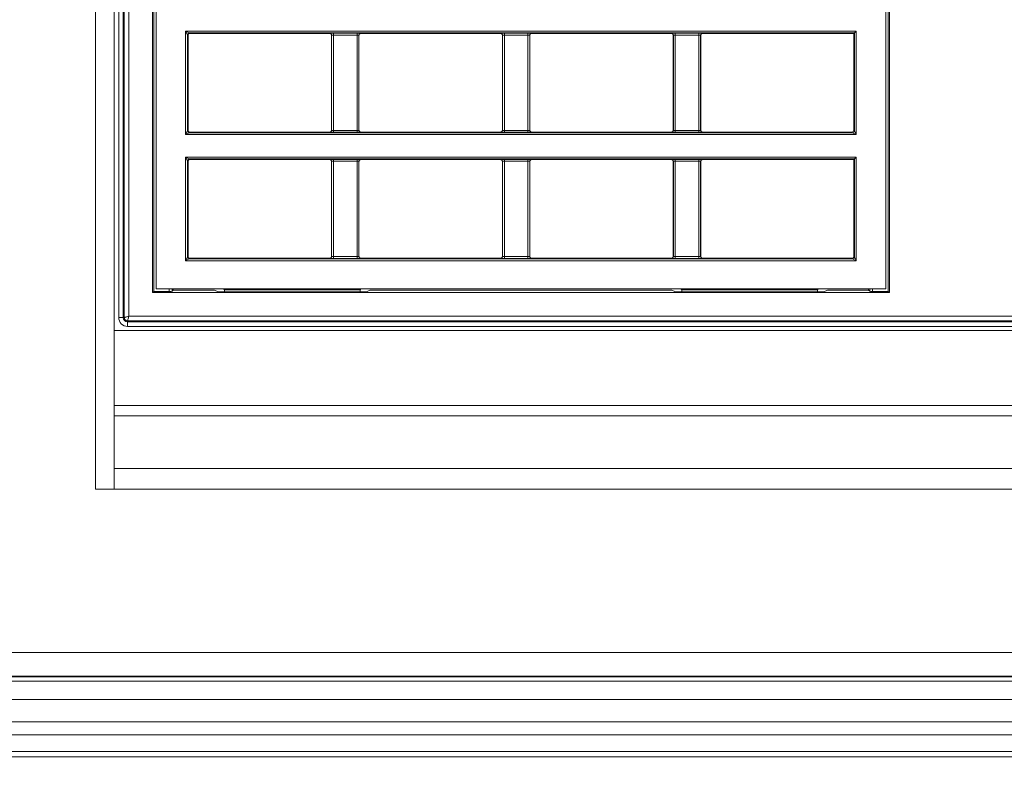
# Model space of a CAD drawing. Header units: millimetres. Extents: x 0 to 1118, y 0 to 864.
# Tile 128 of 256: x 311 to 338, y 410 to 431. Entities that reach past the tile are written whole.
import ezdxf

# ---------------------------------------------------------------- set-up
doc = ezdxf.new("R2010")
doc.units = ezdxf.units.MM
doc.styles.add('SLDTEXTSTYLE3', font='TXT', dxfattribs={"width": 0.605})
doc.dimstyles.new('SLDDIMSTYLE0', dxfattribs={"dimtxt": 3.175, "dimasz": 3.302, "dimexe": 0, "dimexo": 0.0625, "dimgap": 0.79375, "dimtad": 0, "dimtih": 1, "dimtoh": 1, "dimdec": 0, "dimlfac": 4, "dimrnd": 1e-09, "dimzin": 12, "dimdsep": 46, "dimtxsty": 'SLDTEXTSTYLE3', "dimsah": 1, "dimcen": 0.09, "dimadec": 0, "dimazin": 3, "dimtfac": 1, "dimtofl": 0, "dimtmove": 0, "dimatfit": 3, "dimfxl": 1, "dimfrac": 2, "dimtolj": 1, "dimtzin": 12, "dimarcsym": 0})

# ---------------------------------------------------------------- blocks, each defined once
blk = doc.blocks.new('_D')
at = {"color": 7, "linetype": 'Continuous', "lineweight": 0}
for p, q in [((297.585, 452.012), (447.586, 452.012)), ((445.986, 452.012), (445.986, 433.574)), ((445.986, 410.262), (445.986, 428.701)), ((390.092, 410.262), (447.586, 410.262))]:
    blk.add_line(p, q, dxfattribs=at)
for points in [[(445.986, 452.012), (445.478, 448.71), (446.494, 448.71)], [(445.986, 410.262), (446.494, 413.564), (445.478, 413.564)]]:
    blk.add_solid(points, dxfattribs=at)
at = {"color": 7, "linetype": 'Continuous', "lineweight": 0, "insert": (442.348, 432.794), "char_height": 3.175, "attachment_point": 1, "style": 'SLDTEXTSTYLE3'}
blk.add_mtext('167', dxfattribs=at)

msp = doc.modelspace()

# ---------------------------------------------------------------- linework, layer by layer
at = {"color": 7, "linetype": 'Continuous', "lineweight": 15}
for p, q in [((313.542, 418.325), (313.542, 477.7)), ((314.049, 418.325), (314.049, 477.7)), ((314.175, 423.012), (314.175, 473.012)), ((314.299, 473.012), (314.299, 423.012)), ((314.326, 423.012), (314.326, 473.012)), ((314.451, 472.979), (314.451, 423.045)), ((315.097, 423.691), (315.097, 472.334)), ((315.132, 472.299), (315.132, 423.726)), ((335.205, 423.726), (335.205, 472.299)), ((335.24, 472.334), (335.24, 423.691)), ((315.197, 472.198), (315.197, 423.791)), ((335.139, 423.791), (335.139, 472.198)), ((316.005, 428.009), (316.005, 430.837)), ((316.005, 430.837), (334.331, 430.837)), ((316.005, 430.837), (316.105, 430.787)), ((316.055, 430.737), (316.005, 430.837)), ((316.055, 430.737), (316.055, 428.109)), ((316.072, 430.721), (316.055, 430.737)), ((316.072, 430.721), (316.072, 428.126)), ((334.281, 430.787), (316.105, 430.787)), ((316.105, 430.787), (316.122, 430.771)), ((319.942, 430.771), (316.122, 430.771)), ((319.942, 430.771), (319.945, 430.774)), ((319.995, 430.724), (319.992, 430.721)), ((319.992, 430.721), (319.992, 428.126)), ((319.995, 428.122), (319.995, 430.724)), ((320.045, 430.776), (320.688, 430.776)), ((320.045, 430.776), (320.045, 430.726)), ((320.688, 430.726), (320.045, 430.726)), ((320.045, 430.726), (320.045, 428.121)), ((320.688, 430.776), (320.688, 430.726)), ((320.688, 428.121), (320.688, 430.726)), ((320.738, 430.724), (320.738, 428.122)), ((320.742, 430.721), (320.738, 430.724)), ((320.742, 428.126), (320.742, 430.721)), ((320.788, 430.774), (320.792, 430.771)), ((324.612, 430.771), (320.792, 430.771)), ((324.612, 430.771), (324.615, 430.774)), ((324.665, 430.724), (324.662, 430.721)), ((324.662, 430.721), (324.662, 428.126)), ((324.665, 428.122), (324.665, 430.724)), ((324.715, 430.776), (325.358, 430.776)), ((324.715, 430.776), (324.715, 430.726)), ((325.358, 430.726), (324.715, 430.726)), ((324.715, 430.726), (324.715, 428.121)), ((325.358, 430.776), (325.358, 430.726)), ((325.358, 428.121), (325.358, 430.726)), ((325.408, 430.724), (325.408, 428.122)), ((325.412, 430.721), (325.408, 430.724)), ((325.412, 428.126), (325.412, 430.721)), ((325.458, 430.774), (325.462, 430.771)), ((329.282, 430.771), (325.462, 430.771)), ((329.282, 430.771), (329.285, 430.774)), ((329.335, 430.724), (329.332, 430.721)), ((329.332, 430.721), (329.332, 428.126)), ((329.335, 428.122), (329.335, 430.724)), ((329.385, 430.776), (330.028, 430.776)), ((329.385, 430.776), (329.385, 430.726)), ((330.028, 430.726), (329.385, 430.726)), ((329.385, 430.726), (329.385, 428.121)), ((330.028, 430.776), (330.028, 430.726)), ((330.028, 428.121), (330.028, 430.726)), ((330.078, 430.724), (330.078, 428.122)), ((330.082, 430.721), (330.078, 430.724)), ((330.082, 428.126), (330.082, 430.721)), ((330.128, 430.774), (330.132, 430.771)), ((334.264, 430.771), (330.132, 430.771)), ((334.264, 430.771), (334.281, 430.787)), ((334.264, 428.126), (334.264, 430.771)), ((334.331, 430.837), (334.281, 430.787)), ((334.281, 428.109), (334.281, 430.787)), ((334.331, 430.837), (334.331, 428.009)), ((316.005, 428.009), (316.055, 428.109)), ((316.105, 428.059), (316.005, 428.009)), ((334.331, 428.009), (316.005, 428.009)), ((316.055, 428.109), (316.072, 428.126)), ((316.122, 428.076), (316.105, 428.059)), ((316.105, 428.059), (334.231, 428.059)), ((316.122, 428.076), (319.942, 428.076)), ((319.945, 428.072), (319.942, 428.076)), ((319.992, 428.126), (319.995, 428.122)), ((320.045, 428.121), (320.045, 428.071)), ((320.045, 428.121), (320.688, 428.121)), ((320.688, 428.071), (320.045, 428.071)), ((320.688, 428.121), (320.688, 428.071)), ((320.738, 428.122), (320.742, 428.126)), ((320.792, 428.076), (320.788, 428.072)), ((320.792, 428.076), (324.612, 428.076)), ((324.615, 428.072), (324.612, 428.076)), ((324.662, 428.126), (324.665, 428.122)), ((324.715, 428.121), (324.715, 428.071)), ((324.715, 428.121), (325.358, 428.121)), ((325.358, 428.071), (324.715, 428.071)), ((325.358, 428.121), (325.358, 428.071)), ((325.408, 428.122), (325.412, 428.126)), ((325.462, 428.076), (325.458, 428.072)), ((325.462, 428.076), (329.282, 428.076)), ((329.285, 428.072), (329.282, 428.076)), ((329.332, 428.126), (329.335, 428.122)), ((329.385, 428.121), (329.385, 428.071)), ((329.385, 428.121), (330.028, 428.121)), ((330.028, 428.071), (329.385, 428.071)), ((330.028, 428.121), (330.028, 428.071)), ((330.078, 428.122), (330.082, 428.126)), ((330.132, 428.076), (330.128, 428.072)), ((330.132, 428.076), (334.214, 428.076)), ((334.231, 428.059), (334.214, 428.076)), ((334.331, 428.009), (334.231, 428.059)), ((334.264, 428.126), (334.281, 428.109)), ((334.281, 428.109), (334.331, 428.009)), ((316.005, 424.564), (316.005, 427.392)), ((316.005, 427.392), (334.331, 427.392)), ((316.055, 427.292), (316.005, 427.392)), ((316.005, 427.392), (316.105, 427.342)), ((334.281, 427.342), (316.105, 427.342)), ((316.105, 427.342), (316.122, 427.326)), ((334.264, 427.326), (334.281, 427.342)), ((334.331, 427.392), (334.281, 427.342)), ((334.281, 424.664), (334.281, 427.342)), ((334.331, 427.392), (334.331, 424.564)), ((316.055, 427.292), (316.055, 424.664)), ((316.072, 427.276), (316.055, 427.292)), ((316.072, 427.276), (316.072, 424.681)), ((319.942, 427.326), (316.122, 427.326)), ((319.942, 427.326), (319.945, 427.329)), ((319.995, 427.279), (319.992, 427.276)), ((319.992, 427.276), (319.992, 424.681)), ((319.995, 424.677), (319.995, 427.279)), ((320.045, 427.331), (320.688, 427.331)), ((320.045, 427.281), (320.045, 427.331)), ((320.688, 427.281), (320.045, 427.281)), ((320.045, 427.281), (320.045, 424.676)), ((320.688, 427.281), (320.688, 427.331)), ((320.688, 424.676), (320.688, 427.281)), ((320.738, 427.279), (320.738, 424.677)), ((320.742, 427.276), (320.738, 427.279)), ((320.742, 424.681), (320.742, 427.276)), ((320.788, 427.329), (320.792, 427.326)), ((324.612, 427.326), (320.792, 427.326)), ((324.612, 427.326), (324.615, 427.329)), ((324.665, 427.279), (324.662, 427.276)), ((324.662, 427.276), (324.662, 424.681)), ((324.665, 424.677), (324.665, 427.279)), ((324.715, 427.331), (325.358, 427.331)), ((324.715, 427.281), (324.715, 427.331)), ((325.358, 427.281), (324.715, 427.281)), ((324.715, 427.281), (324.715, 424.676)), ((325.358, 427.281), (325.358, 427.331)), ((325.358, 424.676), (325.358, 427.281)), ((325.408, 427.279), (325.408, 424.677)), ((325.412, 427.276), (325.408, 427.279)), ((325.412, 424.681), (325.412, 427.276)), ((325.458, 427.329), (325.462, 427.326)), ((329.282, 427.326), (325.462, 427.326)), ((329.282, 427.326), (329.285, 427.329)), ((329.335, 427.279), (329.332, 427.276)), ((329.332, 427.276), (329.332, 424.681)), ((329.335, 424.677), (329.335, 427.279)), ((329.385, 427.331), (330.028, 427.331)), ((329.385, 427.281), (329.385, 427.331)), ((330.028, 427.281), (329.385, 427.281)), ((329.385, 427.281), (329.385, 424.676)), ((330.028, 427.281), (330.028, 427.331)), ((330.028, 424.676), (330.028, 427.281)), ((330.078, 427.279), (330.078, 424.677)), ((330.082, 427.276), (330.078, 427.279)), ((330.082, 424.681), (330.082, 427.276)), ((330.128, 427.329), (330.132, 427.326)), ((334.264, 427.326), (330.132, 427.326)), ((334.264, 424.681), (334.264, 427.326)), ((316.005, 424.564), (316.055, 424.664)), ((316.055, 424.664), (316.072, 424.681)), ((319.992, 424.681), (319.995, 424.677)), ((320.045, 424.626), (320.045, 424.676)), ((320.045, 424.676), (320.688, 424.676)), ((320.688, 424.626), (320.688, 424.676)), ((320.738, 424.677), (320.742, 424.681)), ((324.662, 424.681), (324.665, 424.677)), ((324.715, 424.626), (324.715, 424.676)), ((324.715, 424.676), (325.358, 424.676)), ((325.358, 424.626), (325.358, 424.676)), ((325.408, 424.677), (325.412, 424.681)), ((329.332, 424.681), (329.335, 424.677)), ((329.385, 424.626), (329.385, 424.676)), ((329.385, 424.676), (330.028, 424.676)), ((330.028, 424.626), (330.028, 424.676)), ((330.078, 424.677), (330.082, 424.681)), ((334.264, 424.681), (334.281, 424.664)), ((334.281, 424.664), (334.331, 424.564)), ((316.105, 424.614), (316.005, 424.564)), ((334.331, 424.564), (316.005, 424.564)), ((316.122, 424.631), (316.105, 424.614)), ((316.105, 424.614), (334.231, 424.614)), ((316.122, 424.631), (319.942, 424.631)), ((319.945, 424.627), (319.942, 424.631)), ((320.688, 424.626), (320.045, 424.626)), ((320.792, 424.631), (320.788, 424.627)), ((320.792, 424.631), (324.612, 424.631)), ((324.615, 424.627), (324.612, 424.631)), ((325.358, 424.626), (324.715, 424.626)), ((325.462, 424.631), (325.458, 424.627)), ((325.462, 424.631), (329.282, 424.631)), ((329.285, 424.627), (329.282, 424.631)), ((330.028, 424.626), (329.385, 424.626)), ((330.132, 424.631), (330.128, 424.627)), ((330.132, 424.631), (334.214, 424.631)), ((334.231, 424.614), (334.214, 424.631)), ((334.331, 424.564), (334.231, 424.614)), ((315.097, 423.691), (315.132, 423.726)), ((335.24, 423.691), (315.097, 423.691)), ((315.558, 423.726), (315.132, 423.726)), ((315.197, 423.791), (317.043, 423.791)), ((315.633, 423.727), (315.668, 423.762)), ((315.668, 423.791), (315.668, 423.762)), ((316.793, 423.762), (315.668, 423.762)), ((316.89, 423.714), (316.793, 423.762)), ((316.965, 423.713), (320.944, 423.713)), ((317.043, 423.791), (320.793, 423.791)), ((317.066, 423.768), (317.043, 423.791)), ((320.77, 423.768), (317.066, 423.768)), ((317.066, 423.713), (317.066, 423.768)), ((320.77, 423.768), (320.793, 423.791)), ((320.77, 423.713), (320.77, 423.768)), ((320.793, 423.791), (329.543, 423.791)), ((320.944, 423.713), (321.043, 423.762)), ((329.293, 423.762), (321.043, 423.762)), ((329.393, 423.713), (329.293, 423.762)), ((329.393, 423.713), (333.444, 423.713)), ((329.543, 423.791), (333.293, 423.791)), ((329.566, 423.768), (329.543, 423.791)), ((333.27, 423.768), (329.566, 423.768)), ((329.566, 423.713), (329.566, 423.768)), ((333.27, 423.768), (333.293, 423.791)), ((333.27, 423.713), (333.27, 423.768)), ((333.293, 423.791), (335.139, 423.791)), ((333.444, 423.713), (333.543, 423.762)), ((334.668, 423.762), (333.543, 423.762)), ((334.668, 423.762), (334.668, 423.791)), ((334.704, 423.727), (334.668, 423.762)), ((335.205, 423.726), (334.779, 423.726)), ((335.205, 423.726), (335.24, 423.691)), ((314.451, 423.045), (371.635, 423.045)), ((314.299, 423.012), (314.175, 423.012)), ((314.299, 423.012), (314.326, 423.012)), ((371.668, 422.92), (314.418, 422.92)), ((314.418, 422.92), (314.418, 422.894)), ((314.418, 422.894), (371.668, 422.894)), ((314.418, 422.894), (314.418, 422.769)), ((371.668, 422.769), (314.418, 422.769)), ((314.049, 422.659), (372.034, 422.659)), ((372.034, 420.612), (314.049, 420.612)), ((314.049, 420.329), (372.034, 420.329)), ((314.049, 418.89), (372.034, 418.89)), ((314.049, 418.325), (313.542, 418.325)), ((372.034, 418.325), (314.049, 418.325)), ((381.763, 413.862), (193.946, 413.862)), ((381.763, 413.212), (193.946, 413.212)), ((194.517, 413.2), (381.192, 413.2)), ((194.517, 413.075), (381.192, 413.075)), ((381.192, 412.575), (194.517, 412.575)), ((194.517, 411.969), (381.192, 411.969)), ((381.192, 411.616), (194.517, 411.616)), ((194.517, 411.159), (381.192, 411.159)), ((381.192, 411.012), (194.517, 411.012))]:
    msp.add_line(p, q, dxfattribs=at)
at = {"color": 9, "linetype": 'Continuous', "lineweight": 15}
for p, q in [((315.558, 423.726), (315.558, 423.791)), ((315.633, 423.791), (315.633, 423.727)), ((334.704, 423.727), (334.704, 423.791)), ((334.779, 423.791), (334.779, 423.726))]:
    msp.add_line(p, q, dxfattribs=at)
at = {"color": 7, "linetype": 'Continuous', "lineweight": 15}
for centre, radius, start, end in [((316.105, 430.737), 0.05, 90.0204, 179.9796), ((319.945, 430.724), 0.05, 0.0204, 89.9796), ((320.788, 430.724), 0.05, 90.0204, 179.9796), ((324.615, 430.724), 0.05, 0.0204, 89.9796), ((325.458, 430.724), 0.05, 90.0204, 179.9796), ((329.285, 430.724), 0.05, 0.0204, 89.9796), ((330.128, 430.724), 0.05, 90.0204, 179.9796), ((316.105, 428.109), 0.05, 180.0204, 269.9796), ((319.945, 428.122), 0.05, 270.0204, 359.9796), ((320.788, 428.122), 0.05, 180.0204, 269.9796), ((324.615, 428.122), 0.05, 270.0204, 359.9796), ((325.458, 428.122), 0.05, 180.0204, 269.9796), ((329.285, 428.122), 0.05, 270.0204, 359.9796), ((330.128, 428.122), 0.05, 180.0204, 269.9796), ((334.231, 428.109), 0.05, 270.0204, 359.9796), ((316.105, 427.292), 0.05, 90.0204, 179.9796), ((319.945, 427.279), 0.05, 0.0204, 89.9796), ((320.788, 427.279), 0.05, 90.0204, 179.9796), ((324.615, 427.279), 0.05, 0.0204, 89.9796), ((325.458, 427.279), 0.05, 90.0204, 179.9796), ((329.285, 427.279), 0.05, 0.0204, 89.9796), ((330.128, 427.279), 0.05, 90.0204, 179.9796), ((316.105, 424.664), 0.05, 180.0204, 269.9796), ((319.945, 424.677), 0.05, 270.0204, 359.9796), ((320.788, 424.677), 0.05, 180.0204, 269.9796), ((324.615, 424.677), 0.05, 270.0204, 359.9796), ((325.458, 424.677), 0.05, 180.0204, 269.9796), ((329.285, 424.677), 0.05, 270.0204, 359.9796), ((330.128, 424.677), 0.05, 180.0204, 269.9796), ((334.231, 424.664), 0.05, 270.0204, 359.9796), ((314.418, 423.012), 0.244, 180, 270), ((314.418, 423.012), 0.119, 180, 270)]:
    msp.add_arc(centre, radius, start, end, dxfattribs=at)
for centre, major_axis, ratio, start_param, end_param in [((316.122, 430.721), (0.0354, -0.0354), 0.999695, 2.356347, 3.926839), ((320.045, 430.774), (0.1, 0), 0.017455, 1.570796, 3.124139), ((320.045, 430.724), (0.05, 0), 0.03491, 1.570796, 3.124139), ((320.688, 430.774), (0.1, 0), 0.017455, 0.017453, 1.570796), ((320.688, 430.724), (0.05, 0), 0.03491, 0.017453, 1.570796), ((324.715, 430.774), (0.1, 0), 0.017455, 1.570796, 3.124139), ((324.715, 430.724), (0.05, 0), 0.03491, 1.570796, 3.124139), ((325.358, 430.774), (0.1, 0), 0.017455, 0.017453, 1.570796), ((325.358, 430.724), (0.05, 0), 0.03491, 0.017453, 1.570796), ((329.385, 430.774), (0.1, 0), 0.017455, 1.570796, 3.124139), ((329.385, 430.724), (0.05, 0), 0.03491, 1.570796, 3.124139), ((330.028, 430.774), (0.1, 0), 0.017455, 0.017453, 1.570796), ((330.028, 430.724), (0.05, 0), 0.03491, 0.017453, 1.570796), ((316.122, 428.126), (0.0354, 0.0354), 0.999695, 2.356347, 3.926839), ((320.045, 428.072), (0.1, 0), 0.017455, 3.159046, 4.712389), ((320.045, 428.122), (0.05, 0), 0.03491, 3.159046, 4.712389), ((320.688, 428.122), (0.05, 0), 0.03491, 4.712389, 6.265732), ((320.688, 428.072), (0.1, 0), 0.017455, 4.712389, 6.265732), ((324.715, 428.072), (0.1, 0), 0.017455, 3.159046, 4.712389), ((324.715, 428.122), (0.05, 0), 0.03491, 3.159046, 4.712389), ((325.358, 428.122), (0.05, 0), 0.03491, 4.712389, 6.265732), ((325.358, 428.072), (0.1, 0), 0.017455, 4.712389, 6.265732), ((329.385, 428.072), (0.1, 0), 0.017455, 3.159046, 4.712389), ((329.385, 428.122), (0.05, 0), 0.03491, 3.159046, 4.712389), ((330.028, 428.122), (0.05, 0), 0.03491, 4.712389, 6.265732), ((330.028, 428.072), (0.1, 0), 0.017455, 4.712389, 6.265732), ((334.214, 428.126), (-0.0354, 0.0354), 0.999695, 2.356347, 3.926839), ((316.122, 427.276), (-0.0354, 0.0354), 0.999695, 5.497939, 7.068431), ((320.045, 427.329), (0.1, 0), 0.017455, 1.570796, 3.124139), ((320.045, 427.279), (0.05, 0), 0.03491, 1.570796, 3.124139), ((320.688, 427.329), (0.1, 0), 0.017455, 0.017453, 1.570796), ((320.688, 427.279), (0.05, 0), 0.03491, 0.017453, 1.570796), ((324.715, 427.329), (0.1, 0), 0.017455, 1.570796, 3.124139), ((324.715, 427.279), (0.05, 0), 0.03491, 1.570796, 3.124139), ((325.358, 427.329), (0.1, 0), 0.017455, 0.017453, 1.570796), ((325.358, 427.279), (0.05, 0), 0.03491, 0.017453, 1.570796), ((329.385, 427.329), (0.1, 0), 0.017455, 1.570796, 3.124139), ((329.385, 427.279), (0.05, 0), 0.03491, 1.570796, 3.124139), ((330.028, 427.329), (0.1, 0), 0.017455, 0.017453, 1.570796), ((330.028, 427.279), (0.05, 0), 0.03491, 0.017453, 1.570796), ((316.122, 424.681), (0.0354, 0.0354), 0.999695, 2.356347, 3.926839), ((320.045, 424.677), (0.05, 0), 0.03491, 3.159046, 4.712389), ((320.688, 424.677), (0.05, 0), 0.03491, 4.712389, 6.265732), ((324.715, 424.677), (0.05, 0), 0.03491, 3.159046, 4.712389), ((325.358, 424.677), (0.05, 0), 0.03491, 4.712389, 6.265732), ((329.385, 424.677), (0.05, 0), 0.03491, 3.159046, 4.712389), ((330.028, 424.677), (0.05, 0), 0.03491, 4.712389, 6.265732), ((334.214, 424.681), (-0.0354, 0.0354), 0.999695, 2.356347, 3.926839), ((320.045, 424.627), (0.1, 0), 0.017455, 3.159046, 4.712389), ((320.688, 424.627), (0.1, 0), 0.017455, 4.712389, 6.265732), ((324.715, 424.627), (0.1, 0), 0.017455, 3.159046, 4.712389), ((325.358, 424.627), (0.1, 0), 0.017455, 4.712389, 6.265732), ((329.385, 424.627), (0.1, 0), 0.017455, 3.159046, 4.712389), ((330.028, 424.627), (0.1, 0), 0.017455, 4.712389, 6.265732), ((315.558, 423.727), (0.075, 0), 0.017455, 4.712389, 6.265732), ((316.965, 423.714), (0.075, 0), 0.017455, 3.176499, 4.712389), ((334.779, 423.727), (0.075, 0), 0.017455, 3.159046, 4.712389)]:
    msp.add_ellipse(centre, major_axis=major_axis, ratio=ratio, start_param=start_param, end_param=end_param, dxfattribs=at)
for points, knots in [([(319.942, 430.771), (319.949, 430.77), (319.962, 430.768), (319.978, 430.757), (319.99, 430.74), (319.991, 430.727), (319.992, 430.721)], [0, 0, 0, 0, 0.25001, 0.5, 0.74999, 1, 1, 1, 1]), ([(320.742, 430.721), (320.743, 430.727), (320.744, 430.74), (320.756, 430.757), (320.772, 430.768), (320.785, 430.77), (320.792, 430.771)], [0, 0, 0, 0, 0.25001, 0.5, 0.74999, 1, 1, 1, 1]), ([(324.612, 430.771), (324.619, 430.77), (324.632, 430.768), (324.648, 430.757), (324.66, 430.74), (324.661, 430.727), (324.662, 430.721)], [0, 0, 0, 0, 0.25001, 0.5, 0.74999, 1, 1, 1, 1]), ([(325.412, 430.721), (325.413, 430.727), (325.414, 430.74), (325.426, 430.757), (325.442, 430.768), (325.455, 430.77), (325.462, 430.771)], [0, 0, 0, 0, 0.25001, 0.5, 0.74999, 1, 1, 1, 1]), ([(329.282, 430.771), (329.289, 430.77), (329.302, 430.768), (329.318, 430.757), (329.33, 430.74), (329.331, 430.727), (329.332, 430.721)], [0, 0, 0, 0, 0.25001, 0.5, 0.74999, 1, 1, 1, 1]), ([(330.082, 430.721), (330.083, 430.727), (330.084, 430.74), (330.096, 430.757), (330.112, 430.768), (330.125, 430.77), (330.132, 430.771)], [0, 0, 0, 0, 0.25001, 0.5, 0.74999, 1, 1, 1, 1]), ([(319.992, 428.126), (319.991, 428.119), (319.99, 428.106), (319.978, 428.09), (319.962, 428.078), (319.949, 428.076), (319.942, 428.076)], [0, 0, 0, 0, 0.249986, 0.499969, 0.749967, 1, 1, 1, 1]), ([(320.792, 428.076), (320.785, 428.076), (320.772, 428.078), (320.756, 428.09), (320.744, 428.106), (320.743, 428.119), (320.742, 428.126)], [0, 0, 0, 0, 0.250033, 0.500031, 0.750014, 1, 1, 1, 1]), ([(324.662, 428.126), (324.661, 428.119), (324.66, 428.106), (324.648, 428.09), (324.632, 428.078), (324.619, 428.076), (324.612, 428.076)], [0, 0, 0, 0, 0.249986, 0.499969, 0.749967, 1, 1, 1, 1]), ([(325.462, 428.076), (325.455, 428.076), (325.442, 428.078), (325.426, 428.09), (325.414, 428.106), (325.413, 428.119), (325.412, 428.126)], [0, 0, 0, 0, 0.250033, 0.500031, 0.750014, 1, 1, 1, 1]), ([(329.332, 428.126), (329.331, 428.119), (329.33, 428.106), (329.318, 428.09), (329.302, 428.078), (329.289, 428.076), (329.282, 428.076)], [0, 0, 0, 0, 0.249986, 0.499969, 0.749967, 1, 1, 1, 1]), ([(330.132, 428.076), (330.125, 428.076), (330.112, 428.078), (330.096, 428.09), (330.084, 428.106), (330.083, 428.119), (330.082, 428.126)], [0, 0, 0, 0, 0.250033, 0.500031, 0.750014, 1, 1, 1, 1]), ([(319.942, 427.326), (319.949, 427.325), (319.962, 427.323), (319.978, 427.312), (319.99, 427.295), (319.991, 427.282), (319.992, 427.276)], [0, 0, 0, 0, 0.25001, 0.5, 0.74999, 1, 1, 1, 1]), ([(320.742, 427.276), (320.743, 427.282), (320.744, 427.295), (320.756, 427.312), (320.772, 427.323), (320.785, 427.325), (320.792, 427.326)], [0, 0, 0, 0, 0.25001, 0.5, 0.74999, 1, 1, 1, 1]), ([(324.612, 427.326), (324.619, 427.325), (324.632, 427.323), (324.648, 427.312), (324.66, 427.295), (324.661, 427.282), (324.662, 427.276)], [0, 0, 0, 0, 0.2500096, 0.5, 0.7499904, 1, 1, 1, 1]), ([(325.412, 427.276), (325.413, 427.282), (325.414, 427.295), (325.426, 427.312), (325.442, 427.323), (325.455, 427.325), (325.462, 427.326)], [0, 0, 0, 0, 0.25001, 0.5, 0.74999, 1, 1, 1, 1]), ([(329.282, 427.326), (329.289, 427.325), (329.302, 427.323), (329.318, 427.312), (329.33, 427.295), (329.331, 427.282), (329.332, 427.276)], [0, 0, 0, 0, 0.25001, 0.5, 0.74999, 1, 1, 1, 1]), ([(330.082, 427.276), (330.083, 427.282), (330.084, 427.295), (330.096, 427.312), (330.112, 427.323), (330.125, 427.325), (330.132, 427.326)], [0, 0, 0, 0, 0.25001, 0.5, 0.74999, 1, 1, 1, 1]), ([(319.992, 424.681), (319.991, 424.674), (319.99, 424.661), (319.978, 424.645), (319.962, 424.633), (319.949, 424.631), (319.942, 424.631)], [0, 0, 0, 0, 0.249986, 0.499969, 0.749967, 1, 1, 1, 1]), ([(320.792, 424.631), (320.785, 424.631), (320.772, 424.633), (320.756, 424.645), (320.744, 424.661), (320.743, 424.674), (320.742, 424.681)], [0, 0, 0, 0, 0.25001, 0.5, 0.74999, 1, 1, 1, 1]), ([(324.662, 424.681), (324.661, 424.674), (324.66, 424.661), (324.648, 424.645), (324.632, 424.633), (324.619, 424.631), (324.612, 424.631)], [0, 0, 0, 0, 0.249986, 0.499969, 0.749967, 1, 1, 1, 1]), ([(325.462, 424.631), (325.455, 424.631), (325.442, 424.633), (325.426, 424.645), (325.414, 424.661), (325.413, 424.674), (325.412, 424.681)], [0, 0, 0, 0, 0.25001, 0.5, 0.74999, 1, 1, 1, 1]), ([(329.332, 424.681), (329.331, 424.674), (329.33, 424.661), (329.318, 424.645), (329.302, 424.633), (329.289, 424.631), (329.282, 424.631)], [0, 0, 0, 0, 0.249986, 0.499969, 0.749967, 1, 1, 1, 1]), ([(330.132, 424.631), (330.125, 424.631), (330.112, 424.633), (330.096, 424.645), (330.084, 424.661), (330.083, 424.674), (330.082, 424.681)], [0, 0, 0, 0, 0.25001, 0.5, 0.74999, 1, 1, 1, 1]), ([(314.326, 423.012), (314.329, 423.013), (314.333, 423.014), (314.349, 423.018), (314.37, 423.023), (314.405, 423.033), (314.436, 423.041), (314.451, 423.045)], [0, 0, 0, 0, 0.2414098, 0.3687127, 0.5004117, 0.7500791, 1, 1, 1, 1]), ([(314.451, 423.045), (314.447, 423.03), (314.438, 422.999), (314.429, 422.964), (314.424, 422.943), (314.419, 422.927), (314.419, 422.923), (314.418, 422.92)], [0, 0, 0, 0, 0.249921, 0.499588, 0.631273, 0.758571, 1, 1, 1, 1]), ([(314.418, 422.92), (314.406, 422.922), (314.382, 422.925), (314.352, 422.946), (314.331, 422.976), (314.328, 423), (314.326, 423.012)], [0, 0, 0, 0, 0.250154, 0.5, 0.749846, 1, 1, 1, 1])]:
    msp.add_open_spline(points, degree=3, knots=knots, dxfattribs=at)

# ---------------------------------------------------------------- dimensions: what is measured, and where the dimension line sits
at = {"color": 7, "linetype": 'Continuous', "lineweight": 0}
dim = msp.add_linear_dim(base=(445.986, 410.262), p1=(295.985, 452.012), p2=(388.492, 410.262), angle=90, dimstyle='SLDDIMSTYLE0', dxfattribs=at)
dim.commit()
dim.dimension.update_dxf_attribs({"geometry": '_D', "text_midpoint": (445.986, 431.137), "dimtype": 160})

doc.saveas('drawing.dxf')
